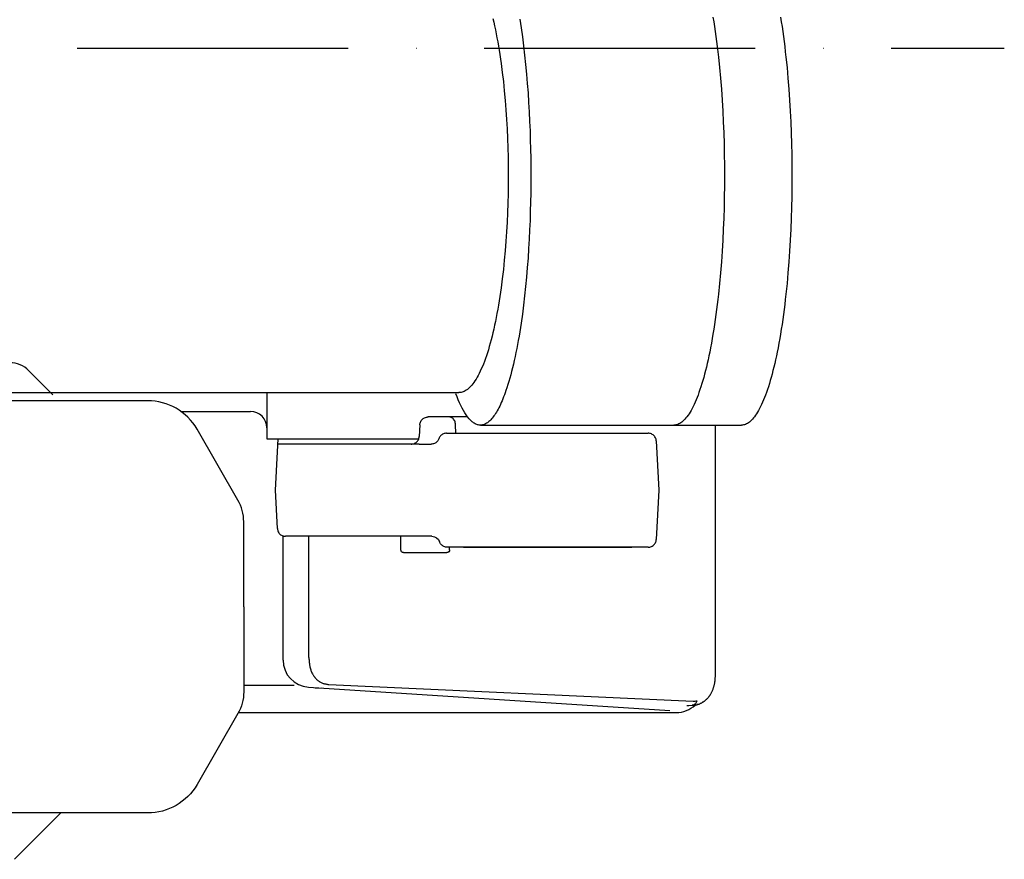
# Model space of a CAD drawing. Extents: x 98 to 2541, y 521 to 1479.
# Tile 5 of 6: x 2178 to 2541, y 701 to 1010. Entities that reach past the tile are written whole.
import ezdxf

# ---------------------------------------------------------------- set-up
doc = ezdxf.new("R2010")
doc.units = 0
doc.header["$LTSCALE"] = 10
doc.linetypes.add('GEN7', pattern=[15, 10, -2.5, 0, -2.5])
doc.layers.get('0').update_dxf_attribs({"linetype": 'CONTINUOUS'})
doc.layers.add('7', color=4, linetype='GEN7')

msp = doc.modelspace()

# ---------------------------------------------------------------- linework, layer by layer
at = {"linetype": 'CONTINUOUS'}
for p, q in [((2190.12, 872.2), (2181.25, 881.07)), ((2160.78, 873), (2339.87, 873)), ((2269, 873), (2269, 856)), ((2225.08, 870), (2160.5, 870)), ((2237.41, 866), (2263, 866)), ((2255, 866), (2263, 866)), ((2325.45, 861.16), (2325.22, 856.84)), ((2328.45, 864), (2328.46, 864)), ((2343.06, 864), (2328.45, 864)), ((2338.74, 858), (2338.62, 861.16)), ((2347.77, 861), (2444.08, 861)), ((2258.36, 833.36), (2243.27, 859.5)), ((2335.3, 858), (2340.51, 858)), ((2340.51, 858), (2404.69, 858)), ((2404.69, 858), (2409.65, 858)), ((2269, 856), (2325.06, 856)), ((2272.92, 851.16), (2273.17, 856)), ((2325.18, 854), (2273.07, 854)), ((2302.5, 856), (2325.06, 856)), ((2325.18, 854), (2329.64, 854)), ((2412.65, 855.16), (2413.6, 837)), ((2272.17, 837), (2272.92, 851.16)), ((2272.92, 822.84), (2272.17, 837)), ((2413.6, 837), (2412.65, 818.84)), ((2260.5, 794), (2260.5, 825.36)), ((2275, 774.37), (2275, 820)), ((2325.18, 820), (2275.91, 820)), ((2318.43, 815), (2318.43, 820)), ((2329.89, 820), (2325.18, 820)), ((2319.43, 814), (2335.43, 814)), ((2409.65, 816), (2335.55, 816)), ((2336.43, 815), (2336.43, 816)), ((2341.6, 816), (2403.6, 816)), ((2260.5, 794), (2260.5, 762.64)), ((2279.11, 765), (2260.5, 765)), ((2284.36, 764.4), (2417.63, 755.8)), ((2289.14, 764.02), (2286.97, 763.86)), ((2423.88, 757.58), (2425.92, 757.76)), ((2424.67, 757.59), (2426.25, 757.74)), ((2258.36, 754.64), (2243.27, 728.5)), ((2258.56, 755), (2420, 755)), ((2225.08, 718), (2079.94, 718)), ((2175.93, 700.93), (2193, 718))]:
    msp.add_line(p, q, dxfattribs=at)
for points in [[(2362.28, 1010.63, 0), (2362.53, 1009.04, 0), (2362.78, 1007.42, 0), (2363.25, 1004.13, 0), (2363.68, 1000.77, 0), (2364.08, 997.36, 0), (2364.44, 993.92, 0), (2364.77, 990.44, 0), (2365.07, 986.94, 0), (2365.34, 983.44, 0), (2365.57, 979.94, 0), (2365.77, 976.45, 0), (2365.94, 972.98, 0), (2366.08, 969.54, 0), (2366.19, 966.14, 0), (2366.28, 962.78, 0), (2366.34, 959.46, 0), (2366.37, 956.2, 0), (2366.39, 953, 0), (2366.37, 949.8, 0), (2366.34, 946.54, 0), (2366.28, 943.22, 0), (2366.19, 939.86, 0), (2366.08, 936.45, 0), (2365.94, 933.01, 0), (2365.77, 929.54, 0), (2365.57, 926.06, 0), (2365.34, 922.56, 0), (2365.07, 919.05, 0), (2364.77, 915.56, 0), (2364.44, 912.08, 0), (2364.08, 908.64, 0), (2363.68, 905.23, 0), (2363.25, 901.87, 0), (2362.78, 898.58, 0), (2362.53, 896.96, 0), (2362.28, 895.36, 0), (2362.02, 893.79, 0), (2361.75, 892.24, 0), (2361.47, 890.71, 0), (2361.18, 889.21, 0), (2360.89, 887.73, 0), (2360.59, 886.29, 0), (2360.28, 884.87, 0), (2359.96, 883.49, 0), (2359.64, 882.14, 0), (2359.31, 880.82, 0), (2358.98, 879.54, 0), (2358.64, 878.29, 0), (2358.29, 877.09, 0), (2357.93, 875.92, 0), (2357.57, 874.79, 0), (2357.21, 873.7, 0), (2356.93, 872.91, 0), (2356.65, 872.13, 0), (2356.36, 871.39, 0), (2356.08, 870.66, 0), (2355.79, 869.97, 0), (2355.5, 869.29, 0), (2355.2, 868.65, 0), (2354.91, 868.03, 0), (2354.61, 867.43, 0), (2354.31, 866.86, 0), (2354.01, 866.32, 0), (2353.71, 865.8, 0), (2353.4, 865.31, 0), (2353.1, 864.85, 0), (2352.79, 864.41, 0), (2352.49, 864, 0), (2352.18, 863.62, 0), (2351.88, 863.26, 0), (2351.57, 862.93, 0), (2351.26, 862.63, 0), (2350.95, 862.35, 0), (2350.65, 862.1, 0), (2350.34, 861.88, 0), (2350.03, 861.68, 0), (2349.72, 861.51, 0), (2349.42, 861.36, 0), (2349.11, 861.24, 0), (2348.81, 861.14, 0), (2348.5, 861.07, 0), (2348.2, 861.02, 0), (2347.9, 861, 0), (2347.6, 861, 0), (2347.3, 861.03, 0), (2347, 861.08, 0), (2346.71, 861.15, 0), (2346.41, 861.24, 0), (2346.12, 861.36, 0), (2345.83, 861.5, 0), (2345.54, 861.66, 0), (2345.26, 861.84, 0), (2344.97, 862.04, 0), (2344.69, 862.27, 0), (2344.13, 862.77, 0), (2343.59, 863.36, 0), (2343.05, 864.01, 0), (2342.52, 864.73, 0), (2342.01, 865.52, 0), (2341.5, 866.37, 0), (2341.01, 867.28, 0), (2340.53, 868.25, 0), (2340.06, 869.26, 0), (2339.6, 870.33, 0), (2339.16, 871.43, 0), (2338.73, 872.58, 0)], [(2352.4, 1010.93, 0), (2352.72, 1009.57, 0), (2353.02, 1008.17, 0), (2353.33, 1006.75, 0), (2353.62, 1005.29, 0), (2353.9, 1003.8, 0), (2354.18, 1002.28, 0), (2354.45, 1000.74, 0), (2354.7, 999.17, 0), (2354.95, 997.58, 0), (2355.19, 995.97, 0), (2355.42, 994.33, 0), (2355.85, 991.01, 0), (2356.25, 987.62, 0), (2356.6, 984.18, 0), (2356.91, 980.71, 0), (2357.18, 977.21, 0), (2357.42, 973.69, 0), (2357.61, 970.18, 0), (2357.77, 966.68, 0), (2357.89, 963.2, 0), (2357.97, 959.76, 0), (2358.02, 956.35, 0), (2358.03, 953, 0), (2358.02, 949.64, 0), (2357.97, 946.24, 0), (2357.89, 942.79, 0), (2357.77, 939.32, 0), (2357.61, 935.82, 0), (2357.42, 932.3, 0), (2357.18, 928.79, 0), (2356.91, 925.29, 0), (2356.6, 921.82, 0), (2356.25, 918.38, 0), (2355.85, 914.99, 0), (2355.42, 911.67, 0), (2355.19, 910.03, 0), (2354.95, 908.42, 0), (2354.7, 906.83, 0), (2354.45, 905.26, 0), (2354.18, 903.72, 0), (2353.9, 902.2, 0), (2353.62, 900.71, 0), (2353.33, 899.25, 0), (2353.02, 897.83, 0), (2352.72, 896.43, 0), (2352.4, 895.07, 0), (2352.08, 893.74, 0), (2351.74, 892.45, 0), (2351.41, 891.2, 0), (2351.06, 889.98, 0), (2350.71, 888.81, 0), (2350.36, 887.67, 0), (2349.99, 886.57, 0), (2349.63, 885.52, 0), (2349.26, 884.5, 0), (2348.88, 883.53, 0), (2348.5, 882.6, 0), (2348.12, 881.72, 0), (2347.73, 880.88, 0), (2347.34, 880.08, 0), (2346.95, 879.33, 0), (2346.56, 878.62, 0), (2346.16, 877.95, 0), (2345.77, 877.33, 0), (2345.37, 876.75, 0), (2344.97, 876.21, 0), (2344.57, 875.72, 0), (2344.17, 875.27, 0), (2343.78, 874.87, 0), (2343.38, 874.5, 0), (2342.98, 874.18, 0), (2342.59, 873.9, 0), (2342.19, 873.65, 0), (2341.8, 873.45, 0), (2341.41, 873.28, 0), (2341.02, 873.16, 0), (2340.64, 873.07, 0), (2340.25, 873.02, 0), (2339.87, 873, 0)], [(2433.56, 1011.42, 0), (2433.84, 1009.68, 0), (2434.11, 1007.9, 0), (2434.38, 1006.1, 0), (2434.63, 1004.27, 0), (2434.88, 1002.41, 0), (2435.12, 1000.53, 0), (2435.34, 998.63, 0), (2435.56, 996.71, 0), (2435.96, 992.81, 0), (2436.32, 988.86, 0), (2436.64, 984.86, 0), (2436.92, 980.84, 0), (2437.16, 976.8, 0), (2437.36, 972.76, 0), (2437.52, 968.74, 0), (2437.64, 964.74, 0), (2437.73, 960.77, 0), (2437.78, 956.86, 0), (2437.79, 953, 0), (2437.78, 949.14, 0), (2437.73, 945.23, 0), (2437.64, 941.26, 0), (2437.52, 937.26, 0), (2437.36, 933.24, 0), (2437.16, 929.2, 0), (2436.92, 925.16, 0), (2436.64, 921.14, 0), (2436.32, 917.14, 0), (2435.96, 913.19, 0), (2435.56, 909.29, 0), (2435.34, 907.37, 0), (2435.12, 905.47, 0), (2434.88, 903.59, 0), (2434.63, 901.73, 0), (2434.38, 899.9, 0), (2434.11, 898.1, 0), (2433.84, 896.32, 0), (2433.56, 894.58, 0), (2433.27, 892.87, 0), (2432.97, 891.19, 0), (2432.66, 889.55, 0), (2432.34, 887.94, 0), (2432.04, 886.5, 0), (2431.74, 885.1, 0), (2431.43, 883.73, 0), (2431.11, 882.39, 0), (2430.79, 881.09, 0), (2430.46, 879.83, 0), (2430.13, 878.61, 0), (2429.79, 877.42, 0), (2429.45, 876.28, 0), (2429.1, 875.17, 0), (2428.75, 874.11, 0), (2428.4, 873.08, 0), (2428.04, 872.1, 0), (2427.68, 871.16, 0), (2427.32, 870.26, 0), (2426.95, 869.41, 0), (2426.59, 868.6, 0), (2426.22, 867.83, 0), (2425.84, 867.1, 0), (2425.47, 866.42, 0), (2425.1, 865.77, 0), (2424.72, 865.17, 0), (2424.35, 864.62, 0), (2423.97, 864.1, 0), (2423.6, 863.63, 0), (2423.22, 863.19, 0), (2422.85, 862.8, 0), (2422.47, 862.45, 0), (2422.1, 862.14, 0), (2421.73, 861.87, 0), (2421.36, 861.63, 0), (2420.99, 861.43, 0), (2420.62, 861.28, 0), (2420.26, 861.15, 0), (2419.9, 861.07, 0), (2419.54, 861.02, 0), (2419.18, 861, 0)], [(2458.46, 1011.42, 0), (2458.74, 1009.68, 0), (2459.02, 1007.9, 0), (2459.28, 1006.1, 0), (2459.54, 1004.27, 0), (2459.78, 1002.41, 0), (2460.02, 1000.53, 0), (2460.24, 998.63, 0), (2460.46, 996.71, 0), (2460.86, 992.81, 0), (2461.22, 988.86, 0), (2461.54, 984.86, 0), (2461.82, 980.84, 0), (2462.06, 976.8, 0), (2462.26, 972.76, 0), (2462.42, 968.74, 0), (2462.54, 964.74, 0), (2462.63, 960.77, 0), (2462.68, 956.86, 0), (2462.7, 953, 0), (2462.68, 949.14, 0), (2462.63, 945.23, 0), (2462.54, 941.26, 0), (2462.42, 937.26, 0), (2462.26, 933.24, 0), (2462.06, 929.2, 0), (2461.82, 925.16, 0), (2461.54, 921.14, 0), (2461.22, 917.14, 0), (2460.86, 913.19, 0), (2460.46, 909.29, 0), (2460.24, 907.37, 0), (2460.02, 905.47, 0), (2459.78, 903.59, 0), (2459.54, 901.73, 0), (2459.28, 899.9, 0), (2459.02, 898.1, 0), (2458.74, 896.32, 0), (2458.46, 894.58, 0), (2458.17, 892.87, 0), (2457.87, 891.19, 0), (2457.56, 889.55, 0), (2457.24, 887.94, 0), (2456.95, 886.5, 0), (2456.64, 885.1, 0), (2456.33, 883.73, 0), (2456.01, 882.39, 0), (2455.69, 881.09, 0), (2455.36, 879.83, 0), (2455.03, 878.61, 0), (2454.7, 877.42, 0), (2454.35, 876.28, 0), (2454.01, 875.17, 0), (2453.66, 874.11, 0), (2453.3, 873.08, 0), (2452.95, 872.1, 0), (2452.59, 871.16, 0), (2452.22, 870.26, 0), (2451.86, 869.41, 0), (2451.49, 868.6, 0), (2451.12, 867.83, 0), (2450.75, 867.1, 0), (2450.37, 866.42, 0), (2450, 865.77, 0), (2449.63, 865.17, 0), (2449.25, 864.62, 0), (2448.87, 864.1, 0), (2448.5, 863.63, 0), (2448.12, 863.19, 0), (2447.75, 862.8, 0), (2447.37, 862.45, 0), (2447, 862.14, 0), (2446.63, 861.87, 0), (2446.26, 861.63, 0), (2445.89, 861.43, 0), (2445.52, 861.28, 0), (2445.16, 861.15, 0), (2444.8, 861.07, 0), (2444.44, 861.02, 0), (2444.08, 861, 0)], [(2325.45, 861.16, 0), (2325.48, 861.45, 0), (2325.54, 861.76, 0), (2325.64, 862.06, 0), (2325.78, 862.37, 0), (2325.95, 862.65, 0), (2326.15, 862.93, 0), (2326.38, 863.17, 0), (2326.64, 863.4, 0), (2326.92, 863.58, 0), (2327.22, 863.74, 0), (2327.53, 863.85, 0), (2327.84, 863.94, 0), (2328.15, 863.98, 0), (2328.45, 864, 0)], [(2338.62, 861.16, 0), (2338.59, 861.51, 0), (2338.52, 861.86, 0), (2338.42, 862.22, 0), (2338.29, 862.56, 0), (2338.12, 862.88, 0), (2337.91, 863.17, 0), (2337.71, 863.4, 0), (2337.5, 863.58, 0), (2337.27, 863.74, 0), (2337.04, 863.85, 0), (2336.81, 863.94, 0), (2336.57, 863.98, 0), (2336.35, 864, 0)], [(2434.4, 767.57, 0), (2434.4, 767.6, 0), (2434.4, 767.67, 0), (2434.41, 767.75, 0), (2434.42, 767.97, 0), (2434.43, 768.19, 0), (2434.43, 768.27, 0), (2434.43, 768.34, 0), (2434.44, 768.42, 0), (2434.44, 768.5, 0), (2434.44, 768.52, 0), (2434.44, 768.54, 0), (2434.44, 768.57, 0), (2434.44, 768.59, 0), (2434.44, 768.62, 0), (2434.44, 768.64, 0), (2434.44, 768.66, 0), (2434.44, 768.69, 0), (2434.44, 768.71, 0), (2434.45, 768.73, 0), (2434.45, 768.76, 0), (2434.45, 768.78, 0), (2434.45, 769.01, 0), (2434.45, 769.02, 0), (2434.45, 769.02, 0), (2434.45, 769.03, 0), (2434.45, 769.04, 0), (2434.45, 769.05, 0), (2434.45, 769.06, 0), (2434.45, 769.06, 0), (2434.45, 769.07, 0), (2434.45, 769.08, 0), (2434.45, 769.09, 0), (2434.45, 769.1, 0), (2434.45, 769.11, 0), (2434.45, 769.12, 0), (2434.45, 769.12, 0), (2434.45, 769.13, 0), (2434.45, 769.14, 0), (2434.45, 769.15, 0), (2434.45, 769.16, 0), (2434.45, 769.17, 0), (2434.45, 769.18, 0), (2434.45, 769.19, 0), (2434.45, 769.2, 0), (2434.45, 769.21, 0), (2434.45, 769.21, 0), (2434.45, 769.22, 0), (2434.45, 769.23, 0), (2434.45, 769.24, 0), (2434.45, 769.25, 0), (2434.45, 769.26, 0), (2434.45, 861, 0)], [(2335.3, 858, 0), (2335.01, 857.98, 0), (2334.71, 857.94, 0), (2334.41, 857.86, 0), (2334.12, 857.76, 0), (2333.84, 857.62, 0), (2333.57, 857.45, 0), (2333.32, 857.25, 0), (2333.09, 857.03, 0), (2332.89, 856.79, 0), (2332.72, 856.54, 0), (2332.58, 856.27, 0), (2332.47, 856, 0)], [(2412.65, 855.16, 0), (2412.62, 855.45, 0), (2412.55, 855.76, 0), (2412.46, 856.06, 0), (2412.32, 856.37, 0), (2412.15, 856.65, 0), (2411.95, 856.93, 0), (2411.72, 857.17, 0), (2411.46, 857.4, 0), (2411.17, 857.58, 0), (2410.88, 857.74, 0), (2410.57, 857.85, 0), (2410.26, 857.94, 0), (2409.95, 857.98, 0), (2409.65, 858, 0)], [(2322.23, 854, 0), (2322.53, 854.01, 0), (2322.84, 854.06, 0), (2323.15, 854.14, 0), (2323.45, 854.26, 0), (2323.75, 854.41, 0), (2324.03, 854.6, 0), (2324.29, 854.82, 0), (2324.53, 855.07, 0), (2324.73, 855.34, 0), (2324.9, 855.63, 0), (2325.03, 855.93, 0), (2325.13, 856.24, 0), (2325.19, 856.54, 0), (2325.22, 856.84, 0)], [(2332.47, 856, 0), (2332.35, 855.72, 0), (2332.21, 855.44, 0), (2332.03, 855.18, 0), (2331.82, 854.94, 0), (2331.59, 854.72, 0), (2331.34, 854.52, 0), (2331.07, 854.36, 0), (2330.79, 854.23, 0), (2330.5, 854.12, 0), (2330.21, 854.05, 0), (2329.92, 854.01, 0), (2329.64, 854, 0)], [(2272.92, 822.84, 0), (2272.95, 822.54, 0), (2273.01, 822.24, 0), (2273.11, 821.93, 0), (2273.24, 821.63, 0), (2273.41, 821.34, 0), (2273.61, 821.07, 0), (2273.85, 820.82, 0), (2274.11, 820.6, 0), (2274.39, 820.41, 0), (2274.69, 820.26, 0), (2274.99, 820.14, 0), (2275.3, 820.06, 0), (2275.61, 820.01, 0), (2275.91, 820, 0)], [(2284.44, 820, 0), (2284.44, 775.48, 0), (2284.45, 775.35, 0), (2284.48, 775.23, 0), (2284.51, 775.11, 0), (2284.56, 774.78, 0), (2284.59, 774.45, 0), (2284.62, 774.13, 0), (2284.63, 773.93, 0), (2284.65, 773.74, 0)], [(2335.55, 816, 0), (2335.24, 816.01, 0), (2334.93, 816.06, 0), (2334.62, 816.14, 0), (2334.33, 816.26, 0), (2334.04, 816.4, 0), (2333.77, 816.58, 0), (2333.53, 816.78, 0), (2333.31, 817, 0), (2333.12, 817.24, 0), (2332.96, 817.48, 0), (2332.82, 817.74, 0), (2332.72, 818, 0)], [(2409.65, 816, 0), (2409.95, 816.01, 0), (2410.26, 816.06, 0), (2410.57, 816.14, 0), (2410.88, 816.26, 0), (2411.17, 816.41, 0), (2411.46, 816.6, 0), (2411.72, 816.82, 0), (2411.95, 817.07, 0), (2412.15, 817.34, 0), (2412.32, 817.63, 0), (2412.46, 817.93, 0), (2412.55, 818.24, 0), (2412.62, 818.54, 0), (2412.65, 818.84, 0)], [(2284.64, 773.74, 0), (2284.66, 773.43, 0), (2284.69, 773.12, 0), (2284.73, 772.82, 0), (2284.77, 772.51, 0), (2284.82, 772.21, 0), (2284.9, 771.86, 0), (2284.98, 771.51, 0), (2285.07, 771.17, 0), (2285.18, 770.84, 0), (2285.28, 770.53, 0), (2285.4, 770.23, 0), (2285.53, 769.93, 0), (2285.66, 769.63, 0), (2285.8, 769.36, 0), (2285.95, 769.09, 0), (2286.07, 768.88, 0), (2286.2, 768.68, 0), (2286.33, 768.49, 0), (2286.42, 768.36, 0), (2286.51, 768.23, 0), (2286.66, 768.04, 0), (2286.81, 767.86, 0), (2286.96, 767.68, 0), (2287.16, 767.47, 0), (2287.37, 767.26, 0), (2287.6, 767.05, 0), (2287.83, 766.86, 0), (2288.05, 766.69, 0), (2288.28, 766.53, 0), (2288.44, 766.43, 0), (2288.61, 766.33, 0), (2288.78, 766.23, 0), (2289.02, 766.1, 0), (2289.27, 765.99, 0), (2289.52, 765.88, 0), (2289.78, 765.79, 0), (2290.03, 765.71, 0), (2290.29, 765.65, 0), (2290.52, 765.6, 0), (2290.75, 765.56, 0)], [(2431.99, 760.83, 0), (2432.1, 760.97, 0), (2432.2, 761.1, 0), (2432.24, 761.16, 0), (2432.28, 761.22, 0), (2432.37, 761.35, 0), (2432.46, 761.49, 0), (2432.54, 761.6, 0), (2432.61, 761.72, 0), (2432.76, 761.95, 0), (2432.9, 762.19, 0), (2432.96, 762.32, 0), (2433.03, 762.44, 0), (2433.12, 762.62, 0), (2433.21, 762.8, 0), (2433.29, 762.96, 0), (2433.36, 763.13, 0), (2433.47, 763.38, 0), (2433.57, 763.62, 0), (2433.62, 763.77, 0), (2433.67, 763.91, 0), (2433.74, 764.11, 0), (2433.8, 764.3, 0), (2433.86, 764.47, 0), (2433.91, 764.65, 0), (2433.98, 764.92, 0), (2434.05, 765.18, 0), (2434.08, 765.32, 0), (2434.11, 765.46, 0), (2434.15, 765.64, 0), (2434.19, 765.82, 0), (2434.22, 765.99, 0), (2434.25, 766.17, 0), (2434.29, 766.42, 0), (2434.32, 766.66, 0), (2434.34, 766.82, 0), (2434.35, 766.97, 0), (2434.37, 767.12, 0), (2434.38, 767.26, 0), (2434.39, 767.48, 0), (2434.4, 767.57, 0)], [(2290.75, 765.56, 0), (2291.01, 765.51, 0), (2291.27, 765.47, 0), (2291.53, 765.42, 0), (2291.65, 765.39, 0), (2291.78, 765.36, 0), (2291.84, 765.35, 0), (2291.91, 765.34, 0), (2426.24, 759.17, 0), (2426.35, 759.18, 0), (2426.45, 759.2, 0), (2426.56, 759.23, 0), (2426.98, 759.28, 0), (2427.39, 759.32, 0), (2427.78, 759.36, 0)], [(2425.92, 757.76, 0), (2426.14, 757.79, 0), (2426.36, 757.85, 0), (2426.58, 757.95, 0), (2426.79, 758.07, 0), (2426.99, 758.23, 0), (2427.19, 758.41, 0), (2427.36, 758.62, 0), (2427.52, 758.85, 0), (2427.66, 759.1, 0), (2427.78, 759.36, 0)], [(2429.86, 758.89, 0), (2430.07, 759.03, 0), (2430.28, 759.17, 0), (2430.39, 759.26, 0), (2430.5, 759.34, 0), (2430.66, 759.46, 0), (2430.81, 759.59, 0), (2430.95, 759.72, 0), (2431.08, 759.84, 0), (2431.26, 760.02, 0), (2431.44, 760.2, 0), (2431.6, 760.37, 0), (2431.75, 760.54, 0), (2431.83, 760.63, 0), (2431.9, 760.72, 0), (2431.99, 760.83, 0)], [(2423.88, 757.58, 0), (2424.07, 757.57, 0), (2424.27, 757.57, 0), (2424.47, 757.58, 0), (2424.67, 757.59, 0)], [(2426.61, 757.77, 0), (2426.42, 757.76, 0), (2426.22, 757.75, 0), (2426.03, 757.76, 0), (2425.97, 757.76, 0), (2425.92, 757.76, 0)], [(2426.96, 757.81, 0), (2426.79, 757.79, 0), (2426.61, 757.77, 0)], [(2427.25, 757.85, 0), (2427.1, 757.83, 0), (2426.95, 757.8, 0)], [(2427.25, 757.85, 0), (2427.4, 757.88, 0), (2427.55, 757.91, 0)], [(2427.85, 757.99, 0), (2427.7, 757.95, 0), (2427.55, 757.91, 0)], [(2427.85, 757.99, 0), (2427.98, 758.02, 0), (2428.12, 758.07, 0), (2428.27, 758.11, 0), (2428.42, 758.17, 0), (2428.65, 758.26, 0), (2428.88, 758.36, 0)], [(2429.17, 758.49, 0), (2429.02, 758.42, 0), (2428.88, 758.36, 0)], [(2429.17, 758.49, 0), (2429.39, 758.61, 0), (2429.6, 758.73, 0)], [(2429.86, 758.89, 0), (2429.73, 758.81, 0), (2429.6, 758.73, 0)]]:
    msp.add_polyline3d(points, dxfattribs=at)
for centre, radius, start, end in [((2174.18, 874, 0), 10, 45, 90), ((2225.08, 849, 0), 21, 30, 90), ((2263, 860, 0), 6, 0, 90), ((2244.5, 825.36, 0), 16, 0, 30), ((2285, 774.37, 0), 10, 180, 266.309), ((2420, 765, 0), 10, 270, 313.953)]:
    msp.add_arc(centre, radius, start, end, dxfattribs=at)
at = {"linetype": 'CONTINUOUS', "extrusion": (4.56447e-24, 6.45513e-24, -1)}
msp.add_arc((-2329.89, 817, 0), 3, 90, 160.529, dxfattribs=at)
at = {"linetype": 'CONTINUOUS', "extrusion": (-1.1897e-23, -1.1897e-23, -1)}
msp.add_arc((-2319.43, 815, 0), 1, 270, 0, dxfattribs=at)
at = {"linetype": 'CONTINUOUS', "extrusion": (-5.12866e-24, 5.12866e-24, -1)}
msp.add_arc((-2335.43, 815, 0), 1, 180, 270, dxfattribs=at)
at = {"linetype": 'CONTINUOUS', "extrusion": (-2.16829e-23, 2.50118e-24, -1)}
msp.add_arc((-2244.5, 762.64, 0), 16, 180, 210, dxfattribs=at)
at = {"linetype": 'CONTINUOUS', "extrusion": (-4.93537e-24, 3.50644e-24, -1)}
msp.add_arc((-2225.08, 739, 0), 21, 210, 270, dxfattribs=at)
at = {"layer": '7'}
msp.add_line((97.66, 1000), (2541.01, 1000), dxfattribs=at)

doc.saveas('drawing.dxf')
